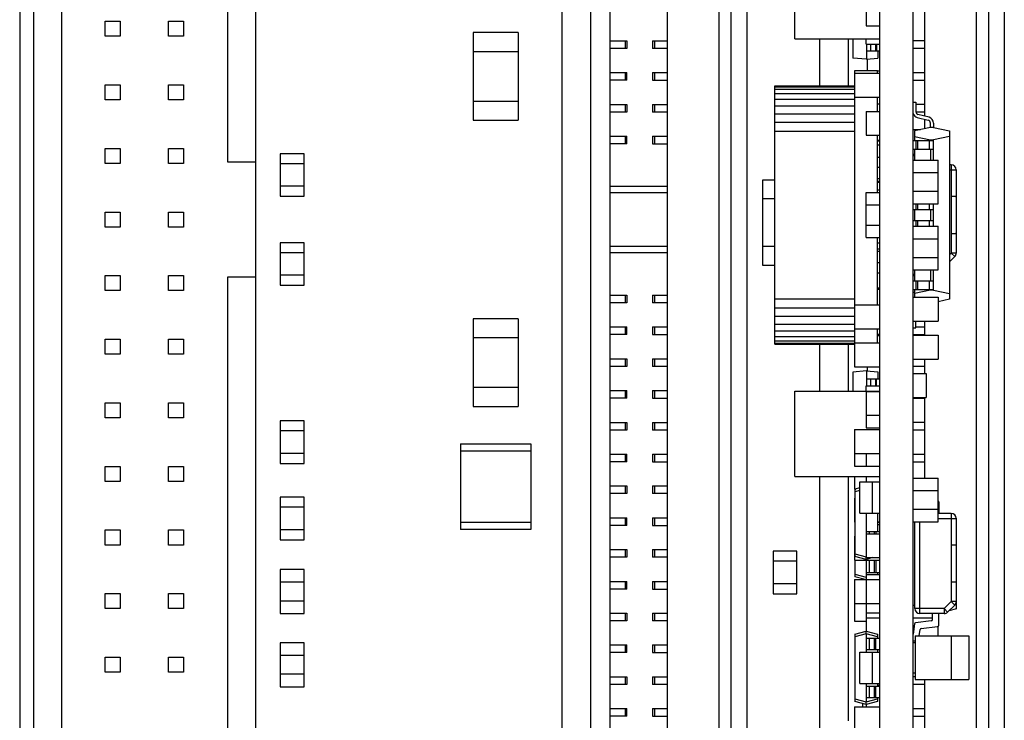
# Model space of a CAD drawing. Header units: millimetres. Extents: x 6 to 490, y 28 to 311.
# Tile 9 of 13: x 297 to 329, y 185 to 208. Entities that reach past the tile are written whole.
import ezdxf

# ---------------------------------------------------------------- set-up
doc = ezdxf.new("R2010")
doc.units = ezdxf.units.MM

msp = doc.modelspace()

# ---------------------------------------------------------------- linework, layer by layer
at = {"color": 7, "linetype": 'Continuous'}
for p, q in [((314.714, 157.957), (314.714, 244.845)), ((324.866, 159.424), (324.866, 243.666)), ((325.93, 159.426), (325.93, 243.664)), ((316.236, 243.098), (316.236, 159.24)), ((328.84, 242.184), (328.84, 160.906)), ((297.376, 241.834), (297.376, 160.968)), ((318.068, 241.205), (318.068, 161.686)), ((315.628, 163.301), (315.628, 239.501)), ((328.332, 239.501), (328.332, 163.301)), ((327.944, 239.291), (327.944, 163.799)), ((319.714, 225.274), (319.714, 177.816)), ((320.102, 225.274), (320.102, 177.816)), ((320.61, 225.274), (320.61, 177.816)), ((297.823, 180.98), (297.823, 221.823)), ((298.709, 221.823), (298.709, 180.98)), ((304.029, 203.23), (304.029, 221.823)), ((304.915, 221.823), (304.915, 180.98)), ((322.146, 207.175), (322.146, 209.895)), ((326.298, 204.703), (326.298, 209.948)), ((324.426, 208.346), (324.426, 207.586)), ((300.103, 207.257), (300.103, 207.737)), ((300.103, 207.737), (300.583, 207.737)), ((300.583, 207.737), (300.583, 207.257)), ((302.135, 207.257), (302.135, 207.737)), ((302.135, 207.737), (302.615, 207.737)), ((302.615, 207.737), (302.615, 207.257)), ((311.865, 207.373), (311.865, 204.573)), ((313.305, 207.373), (311.865, 207.373)), ((313.305, 207.373), (313.305, 204.573)), ((324.426, 207.586), (324.858, 207.586)), ((300.583, 207.257), (300.103, 207.257)), ((302.615, 207.257), (302.135, 207.257)), ((316.236, 207.111), (316.778, 207.111)), ((316.778, 207.111), (316.778, 206.867)), ((317.595, 207.111), (317.595, 206.867)), ((317.595, 207.111), (318.068, 207.111)), ((322.146, 207.175), (324.866, 207.175)), ((322.944, 205.672), (322.944, 207.175)), ((323.858, 205.672), (323.858, 207.175)), ((323.994, 207.175), (323.994, 206.561)), ((324.426, 207.002), (324.426, 207.175)), ((324.866, 207.142), (324.858, 207.142)), ((326.298, 207.111), (325.93, 207.111)), ((311.865, 206.773), (313.305, 206.773)), ((316.778, 206.867), (316.236, 206.867)), ((318.068, 206.867), (317.595, 206.867)), ((324.426, 207.002), (324.858, 207.002)), ((324.434, 207.002), (324.434, 206.522)), ((324.866, 206.782), (324.434, 206.782)), ((324.754, 207.002), (324.754, 206.782)), ((324.794, 206.782), (324.794, 206.554)), ((326.298, 206.867), (325.93, 206.867)), ((324.434, 206.522), (323.994, 206.561)), ((324.434, 206.522), (324.794, 206.554)), ((324.466, 206.165), (324.466, 206.522)), ((316.236, 206.095), (316.778, 206.095)), ((316.778, 205.851), (316.778, 206.095)), ((317.595, 206.095), (317.595, 205.851)), ((317.595, 206.095), (318.068, 206.095)), ((324.066, 206.074), (324.066, 206.165)), ((324.066, 206.165), (324.786, 206.165)), ((324.786, 206.074), (324.786, 206.165)), ((324.786, 206.152), (324.858, 206.152)), ((325.93, 206.095), (326.298, 206.095)), ((316.778, 205.851), (316.236, 205.851)), ((317.595, 205.851), (318.068, 205.851)), ((324.05, 206.074), (324.05, 205.306)), ((324.05, 206.074), (324.858, 206.074)), ((325.93, 205.851), (326.298, 205.851)), ((300.103, 205.225), (300.103, 205.705)), ((300.103, 205.705), (300.583, 205.705)), ((300.583, 205.705), (300.583, 205.225)), ((302.135, 205.225), (302.135, 205.705)), ((302.135, 205.705), (302.615, 205.705)), ((302.615, 205.705), (302.615, 205.225)), ((321.506, 197.418), (321.506, 205.672)), ((321.506, 205.672), (324.05, 205.672)), ((321.506, 205.644), (324.05, 205.644)), ((321.506, 205.562), (324.05, 205.562)), ((300.583, 205.225), (300.103, 205.225)), ((302.615, 205.225), (302.135, 205.225)), ((313.305, 205.173), (311.865, 205.173)), ((321.506, 205.428), (324.05, 205.428)), ((321.506, 205.248), (324.066, 205.248)), ((324.05, 205.306), (324.858, 205.306)), ((324.066, 198.678), (324.066, 205.306)), ((324.786, 204.851), (324.786, 205.306)), ((325.93, 205.145), (326.014, 205.145)), ((326.014, 205.145), (326.014, 204.853)), ((316.236, 205.079), (316.778, 205.079)), ((316.778, 204.835), (316.236, 204.835)), ((316.778, 205.079), (316.778, 204.835)), ((317.595, 205.079), (317.595, 204.835)), ((317.595, 205.079), (318.068, 205.079)), ((318.068, 204.835), (317.595, 204.835)), ((321.506, 205.029), (324.066, 205.029)), ((324.426, 204.851), (324.426, 204.091)), ((324.426, 204.851), (324.858, 204.851)), ((324.786, 205.095), (324.858, 205.095)), ((326.298, 205.079), (326.014, 205.079)), ((326.298, 204.835), (326.014, 204.835)), ((311.865, 204.573), (313.305, 204.573)), ((321.506, 204.779), (324.066, 204.779)), ((324.858, 204.602), (324.866, 204.602)), ((326.053, 204.659), (326.411, 204.579)), ((326.44, 204.671), (326.081, 204.751)), ((326.298, 204.307), (326.298, 204.604)), ((321.506, 204.507), (324.066, 204.507)), ((321.506, 204.225), (324.066, 204.225)), ((321.506, 204.222), (324.066, 204.222)), ((324.858, 204.242), (324.866, 204.242)), ((325.93, 204.277), (326.158, 204.277)), ((326.478, 204.345), (325.966, 204.236)), ((325.966, 204.236), (325.966, 203.925)), ((326.478, 204.345), (326.478, 204.477)), ((326.574, 204.345), (326.478, 204.345)), ((326.574, 204.477), (326.574, 204.345)), ((326.574, 204.345), (327.086, 204.236)), ((327.086, 204.236), (327.086, 198.854)), ((316.236, 204.063), (316.778, 204.063)), ((316.778, 203.819), (316.778, 204.063)), ((317.595, 204.063), (317.595, 203.819)), ((317.595, 204.063), (318.068, 204.063)), ((324.426, 204.091), (324.858, 204.091)), ((324.786, 202.265), (324.786, 204.091)), ((324.866, 203.93), (324.786, 203.93)), ((324.786, 203.912), (324.858, 203.912)), ((325.93, 203.925), (326.574, 203.925)), ((325.966, 204.054), (326.478, 203.945)), ((326.014, 203.925), (326.014, 203.645)), ((326.081, 203.645), (326.081, 203.925)), ((326.44, 203.925), (326.44, 203.645)), ((326.478, 203.945), (326.478, 203.925)), ((326.478, 203.945), (326.574, 203.945)), ((327.086, 204.054), (326.574, 203.945)), ((326.574, 203.302), (326.574, 203.945)), ((300.103, 203.193), (300.103, 203.673)), ((300.103, 203.673), (300.583, 203.673)), ((300.583, 203.673), (300.583, 203.193)), ((302.135, 203.193), (302.135, 203.673)), ((302.135, 203.673), (302.615, 203.673)), ((302.615, 203.673), (302.615, 203.193)), ((316.778, 203.819), (316.236, 203.819)), ((317.595, 203.819), (318.068, 203.819)), ((324.786, 203.792), (324.858, 203.792)), ((325.93, 203.645), (326.574, 203.645)), ((325.966, 203.645), (325.966, 203.302)), ((326.478, 203.645), (326.478, 203.302)), ((305.702, 203.504), (305.702, 202.144)), ((306.462, 203.504), (305.702, 203.504)), ((306.462, 202.144), (306.462, 203.504)), ((324.786, 203.392), (324.858, 203.392)), ((325.93, 203.302), (326.722, 203.302)), ((326.722, 201.902), (326.722, 203.302)), ((300.583, 203.193), (300.103, 203.193)), ((302.615, 203.193), (302.135, 203.193)), ((304.915, 203.23), (304.029, 203.23)), ((306.462, 203.184), (305.702, 203.184)), ((324.786, 203.074), (324.866, 203.074)), ((327.142, 203.145), (327.086, 203.145)), ((327.302, 202.985), (327.302, 200.331)), ((321.11, 202.66), (321.11, 199.94)), ((321.506, 202.66), (321.11, 202.66)), ((324.786, 202.714), (324.866, 202.714)), ((324.786, 202.624), (324.858, 202.624)), ((325.93, 202.902), (326.722, 202.902)), ((306.462, 202.464), (305.702, 202.464)), ((316.236, 202.469), (318.068, 202.469)), ((324.786, 202.592), (324.858, 202.592)), ((324.786, 202.352), (324.858, 202.352)), ((305.702, 202.144), (306.462, 202.144)), ((316.236, 202.266), (318.068, 202.266)), ((321.506, 202.06), (321.11, 202.06)), ((324.426, 200.825), (324.426, 202.265)), ((324.426, 202.265), (324.858, 202.265)), ((325.93, 202.302), (326.722, 202.302)), ((327.142, 202.145), (327.142, 200.945)), ((324.426, 201.865), (324.858, 201.865)), ((325.93, 201.902), (326.722, 201.902)), ((325.93, 201.725), (326.574, 201.725)), ((325.966, 201.725), (325.966, 201.365)), ((326.014, 201.902), (326.014, 201.725)), ((326.081, 201.725), (326.081, 201.902)), ((326.44, 201.902), (326.44, 201.725)), ((326.478, 201.725), (326.478, 201.365)), ((326.574, 201.188), (326.574, 201.902)), ((300.103, 201.161), (300.103, 201.641)), ((300.103, 201.641), (300.583, 201.641)), ((300.583, 201.641), (300.583, 201.161)), ((302.135, 201.161), (302.135, 201.641)), ((302.135, 201.641), (302.615, 201.641)), ((302.615, 201.641), (302.615, 201.161)), ((325.93, 201.365), (326.574, 201.365)), ((326.014, 201.365), (326.014, 201.188)), ((326.081, 201.188), (326.081, 201.365)), ((326.44, 201.365), (326.44, 201.188)), ((300.583, 201.161), (300.103, 201.161)), ((302.615, 201.161), (302.135, 201.161)), ((324.426, 201.225), (324.858, 201.225)), ((325.93, 201.188), (326.722, 201.188)), ((326.722, 199.788), (326.722, 201.188)), ((324.426, 200.825), (324.858, 200.825)), ((324.786, 198.678), (324.786, 200.825)), ((325.93, 200.788), (326.722, 200.788)), ((305.702, 200.659), (305.702, 199.299)), ((306.462, 200.659), (305.702, 200.659)), ((306.462, 199.299), (306.462, 200.659)), ((318.068, 200.536), (316.236, 200.536)), ((321.506, 200.54), (321.11, 200.54)), ((324.786, 200.657), (324.858, 200.657)), ((324.786, 200.466), (324.858, 200.466)), ((306.462, 200.339), (305.702, 200.339)), ((318.068, 200.333), (316.236, 200.333)), ((324.866, 200.376), (324.786, 200.376)), ((325.93, 200.188), (326.722, 200.188)), ((327.086, 200.049), (327.255, 200.218)), ((321.11, 199.94), (321.506, 199.94)), ((324.866, 200.016), (324.786, 200.016)), ((300.103, 199.129), (300.103, 199.609)), ((300.103, 199.609), (300.583, 199.609)), ((300.583, 199.609), (300.583, 199.129)), ((302.135, 199.129), (302.135, 199.609)), ((302.135, 199.609), (302.615, 199.609)), ((302.615, 199.609), (302.615, 199.129)), ((304.029, 180.98), (304.029, 199.572)), ((304.029, 199.572), (304.915, 199.572)), ((306.462, 199.619), (305.702, 199.619)), ((324.786, 199.698), (324.858, 199.698)), ((325.93, 199.788), (326.722, 199.788)), ((325.966, 199.788), (325.966, 199.445)), ((326.478, 199.788), (326.478, 199.445)), ((326.574, 199.145), (326.574, 199.788)), ((305.702, 199.299), (306.462, 199.299)), ((324.786, 199.217), (324.858, 199.217)), ((325.93, 199.445), (326.574, 199.445)), ((325.93, 199.165), (326.574, 199.165)), ((325.966, 199.165), (325.966, 198.922)), ((326.014, 199.445), (326.014, 199.165)), ((326.081, 199.165), (326.081, 199.445)), ((326.44, 199.445), (326.44, 199.165)), ((326.478, 199.165), (326.478, 199.145)), ((300.583, 199.129), (300.103, 199.129)), ((302.615, 199.129), (302.135, 199.129)), ((316.236, 198.983), (316.778, 198.983)), ((316.778, 198.983), (316.778, 198.739)), ((317.595, 198.983), (317.595, 198.739)), ((317.595, 198.983), (318.068, 198.983)), ((321.506, 198.865), (324.066, 198.865)), ((324.866, 199.16), (324.786, 199.16)), ((325.966, 199.065), (325.93, 199.065)), ((325.93, 198.922), (326.722, 198.922)), ((326.478, 199.145), (325.966, 199.036)), ((326.574, 199.145), (326.478, 199.145)), ((326.574, 199.145), (327.086, 199.036)), ((326.722, 198.922), (326.722, 198.154)), ((327.086, 198.854), (326.722, 198.776)), ((316.778, 198.739), (316.236, 198.739)), ((318.068, 198.739), (317.595, 198.739)), ((321.506, 198.583), (324.05, 198.583)), ((324.05, 198.678), (324.05, 197.91)), ((324.05, 198.678), (324.858, 198.678)), ((311.865, 198.229), (311.865, 195.429)), ((313.305, 198.229), (311.865, 198.229)), ((313.305, 198.229), (313.305, 195.429)), ((321.506, 198.311), (324.05, 198.311)), ((324.866, 198.488), (324.858, 198.488)), ((316.236, 197.967), (316.778, 197.967)), ((316.778, 197.723), (316.778, 197.967)), ((317.595, 197.967), (317.595, 197.723)), ((317.595, 197.967), (318.068, 197.967)), ((321.506, 198.061), (324.05, 198.061)), ((324.05, 197.91), (324.858, 197.91)), ((324.066, 197.459), (324.066, 197.91)), ((324.786, 197.459), (324.786, 197.91)), ((325.93, 198.154), (326.722, 198.154)), ((325.93, 197.945), (326.014, 197.945)), ((326.014, 197.945), (326.014, 198.154)), ((326.014, 197.967), (326.298, 197.967)), ((326.298, 197.702), (326.298, 198.154)), ((311.865, 197.629), (313.305, 197.629)), ((316.778, 197.723), (316.236, 197.723)), ((317.595, 197.723), (318.068, 197.723)), ((321.506, 197.842), (324.066, 197.842)), ((321.506, 197.662), (324.066, 197.662)), ((324.866, 197.723), (324.786, 197.723)), ((324.786, 197.702), (324.858, 197.702)), ((324.786, 197.698), (324.858, 197.698)), ((325.93, 197.723), (326.298, 197.723)), ((325.93, 197.702), (326.722, 197.702)), ((326.722, 197.702), (326.722, 196.934)), ((300.103, 197.097), (300.103, 197.577)), ((300.103, 197.577), (300.583, 197.577)), ((300.583, 197.577), (300.583, 197.097)), ((302.135, 197.097), (302.135, 197.577)), ((302.135, 197.577), (302.615, 197.577)), ((302.615, 197.577), (302.615, 197.097)), ((321.506, 197.528), (324.066, 197.528)), ((321.506, 197.446), (324.05, 197.446)), ((321.506, 197.418), (324.05, 197.418)), ((322.944, 195.915), (322.944, 197.418)), ((323.858, 195.915), (323.858, 197.418)), ((324.05, 197.459), (324.05, 196.691)), ((324.05, 197.459), (324.858, 197.459)), ((300.583, 197.097), (300.103, 197.097)), ((302.615, 197.097), (302.135, 197.097)), ((316.236, 196.951), (316.778, 196.951)), ((316.778, 196.707), (316.236, 196.707)), ((316.778, 196.951), (316.778, 196.707)), ((317.595, 196.951), (317.595, 196.707)), ((317.595, 196.951), (318.068, 196.951)), ((318.068, 196.707), (317.595, 196.707)), ((324.05, 196.691), (324.858, 196.691)), ((324.466, 196.568), (324.466, 196.691)), ((325.93, 196.934), (326.722, 196.934)), ((326.298, 196.707), (325.93, 196.707)), ((326.298, 196.479), (326.298, 196.934)), ((324.434, 196.568), (323.994, 196.529)), ((323.994, 196.529), (323.994, 195.915)), ((324.434, 196.568), (324.434, 196.088)), ((324.434, 196.568), (324.794, 196.536)), ((324.794, 196.536), (324.794, 196.308)), ((325.93, 196.479), (326.346, 196.479)), ((326.346, 196.479), (326.346, 195.719)), ((313.305, 196.029), (311.865, 196.029)), ((324.426, 195.915), (324.426, 196.088)), ((324.426, 196.088), (324.858, 196.088)), ((324.434, 196.308), (324.866, 196.308)), ((324.754, 196.088), (324.754, 196.308)), ((316.236, 195.935), (316.778, 195.935)), ((316.778, 195.691), (316.778, 195.935)), ((317.595, 195.935), (317.595, 195.691)), ((317.595, 195.935), (318.068, 195.935)), ((322.146, 193.195), (322.146, 195.915)), ((322.146, 195.915), (324.866, 195.915)), ((324.426, 195.91), (324.426, 194.744)), ((324.426, 195.91), (324.858, 195.91)), ((324.866, 195.948), (324.858, 195.948)), ((325.93, 195.719), (326.346, 195.719)), ((326.298, 193.142), (326.298, 195.719)), ((300.103, 195.065), (300.103, 195.545)), ((300.103, 195.545), (300.583, 195.545)), ((300.583, 195.545), (300.583, 195.065)), ((302.135, 195.065), (302.135, 195.545)), ((302.135, 195.545), (302.615, 195.545)), ((302.615, 195.545), (302.615, 195.065)), ((311.865, 195.429), (313.305, 195.429)), ((316.778, 195.691), (316.236, 195.691)), ((317.595, 195.691), (318.068, 195.691)), ((325.93, 195.691), (326.298, 195.691)), ((324.426, 195.15), (324.858, 195.15)), ((300.583, 195.065), (300.103, 195.065)), ((302.615, 195.065), (302.135, 195.065)), ((305.702, 194.969), (305.702, 193.609)), ((306.462, 194.969), (305.702, 194.969)), ((306.462, 193.609), (306.462, 194.969)), ((316.236, 194.919), (316.778, 194.919)), ((316.778, 194.919), (316.778, 194.675)), ((317.595, 194.919), (317.595, 194.675)), ((317.595, 194.919), (318.068, 194.919)), ((326.298, 194.919), (325.93, 194.919)), ((306.462, 194.649), (305.702, 194.649)), ((316.778, 194.675), (316.236, 194.675)), ((318.068, 194.675), (317.595, 194.675)), ((324.05, 194.695), (324.05, 193.521)), ((324.05, 194.695), (324.858, 194.695)), ((324.426, 194.744), (324.858, 194.744)), ((326.298, 194.675), (325.93, 194.675)), ((311.465, 194.239), (311.465, 191.495)), ((311.465, 194.239), (313.705, 194.239)), ((313.705, 194.239), (313.705, 191.495)), ((306.462, 193.929), (305.702, 193.929)), ((313.705, 193.999), (311.465, 193.999)), ((316.236, 193.903), (316.778, 193.903)), ((316.778, 193.659), (316.778, 193.903)), ((317.595, 193.903), (317.595, 193.659)), ((317.595, 193.903), (318.068, 193.903)), ((324.05, 193.927), (324.858, 193.927)), ((324.426, 193.927), (324.426, 193.525)), ((325.93, 193.903), (326.298, 193.903)), ((300.103, 193.033), (300.103, 193.513)), ((300.103, 193.513), (300.583, 193.513)), ((300.583, 193.513), (300.583, 193.033)), ((302.135, 193.033), (302.135, 193.513)), ((302.135, 193.513), (302.615, 193.513)), ((302.615, 193.513), (302.615, 193.033)), ((305.702, 193.609), (306.462, 193.609)), ((316.778, 193.659), (316.236, 193.659)), ((317.595, 193.659), (318.068, 193.659)), ((324.05, 193.521), (324.858, 193.521)), ((324.426, 193.525), (324.858, 193.525)), ((325.93, 193.659), (326.298, 193.659)), ((322.146, 193.195), (324.866, 193.195)), ((322.944, 177.816), (322.944, 193.195)), ((323.858, 185.382), (323.858, 193.195)), ((324.05, 193.195), (324.05, 192.789)), ((324.426, 193.195), (324.426, 193.023)), ((300.583, 193.033), (300.103, 193.033)), ((302.615, 193.033), (302.135, 193.033)), ((316.236, 192.887), (316.778, 192.887)), ((316.778, 192.887), (316.778, 192.643)), ((317.595, 192.887), (317.595, 192.643)), ((317.595, 192.887), (318.068, 192.887)), ((324.226, 192.023), (324.226, 193.023)), ((324.226, 193.023), (324.858, 193.023)), ((324.626, 192.023), (324.626, 193.023)), ((325.93, 193.142), (326.722, 193.142)), ((326.722, 191.742), (326.722, 193.142)), ((316.778, 192.643), (316.236, 192.643)), ((318.068, 192.643), (317.595, 192.643)), ((324.05, 192.789), (324.094, 192.789)), ((324.226, 192.825), (324.066, 192.782)), ((324.066, 192.782), (324.066, 190.639)), ((324.866, 192.654), (324.858, 192.654)), ((325.93, 192.742), (326.722, 192.742)), ((305.702, 192.531), (305.702, 191.171)), ((306.462, 192.531), (305.702, 192.531)), ((306.462, 191.171), (306.462, 192.531)), ((324.05, 192.501), (324.05, 191.733)), ((324.05, 192.501), (324.066, 192.501)), ((324.866, 192.294), (324.858, 192.294)), ((326.742, 192.382), (326.742, 192.01)), ((306.462, 192.211), (305.702, 192.211)), ((324.226, 192.023), (324.858, 192.023)), ((324.426, 192.023), (324.426, 190.599)), ((324.786, 192.023), (324.786, 191.438)), ((324.866, 192.004), (324.858, 192.004)), ((325.93, 192.142), (326.722, 192.142)), ((327.142, 192.01), (326.722, 192.01)), ((311.465, 191.735), (313.705, 191.735)), ((316.236, 191.871), (316.778, 191.871)), ((316.778, 191.627), (316.236, 191.627)), ((316.778, 191.627), (316.778, 191.871)), ((317.595, 191.871), (317.595, 191.627)), ((317.595, 191.871), (318.068, 191.871)), ((317.595, 191.627), (318.068, 191.627)), ((324.05, 191.733), (324.066, 191.733)), ((324.786, 191.737), (324.858, 191.737)), ((324.786, 191.733), (324.858, 191.733)), ((324.866, 191.644), (324.786, 191.644)), ((325.93, 191.742), (326.722, 191.742)), ((325.982, 188.97), (325.982, 191.742)), ((327.308, 191.858), (327.302, 191.86)), ((327.302, 191.85), (327.302, 189.196)), ((327.308, 188.961), (327.308, 191.858)), ((300.103, 191.001), (300.103, 191.481)), ((300.103, 191.481), (300.583, 191.481)), ((300.583, 191.481), (300.583, 191.001)), ((302.135, 191.001), (302.135, 191.481)), ((302.135, 191.481), (302.615, 191.481)), ((302.615, 191.481), (302.615, 191.001)), ((306.462, 191.491), (305.702, 191.491)), ((313.705, 191.495), (311.465, 191.495)), ((324.426, 191.359), (324.858, 191.359)), ((324.429, 191.438), (324.429, 191.359)), ((324.429, 191.438), (324.866, 191.438)), ((324.73, 191.438), (324.73, 191.359)), ((300.583, 191.001), (300.103, 191.001)), ((302.615, 191.001), (302.135, 191.001)), ((305.702, 191.171), (306.462, 191.171)), ((324.05, 191.281), (324.05, 190.513)), ((324.05, 191.281), (324.066, 191.281)), ((327.142, 191.01), (327.142, 189.81)), ((316.236, 190.855), (316.778, 190.855)), ((316.778, 190.855), (316.778, 190.611)), ((317.595, 190.855), (317.595, 190.611)), ((317.595, 190.855), (318.068, 190.855)), ((321.45, 190.804), (321.45, 189.444)), ((322.21, 190.804), (321.45, 190.804)), ((322.21, 189.444), (322.21, 190.804)), ((324.866, 190.766), (324.858, 190.766)), ((316.778, 190.611), (316.236, 190.611)), ((318.068, 190.611), (317.595, 190.611)), ((322.21, 190.484), (321.45, 190.484)), ((324.05, 190.513), (324.858, 190.513)), ((324.426, 190.542), (324.066, 190.639)), ((324.066, 190.513), (324.066, 189.988)), ((324.637, 190.599), (324.426, 190.542)), ((324.426, 190.599), (324.858, 190.599)), ((324.426, 190.542), (324.426, 190.599)), ((324.426, 190.513), (324.426, 189.9)), ((324.429, 190.513), (324.429, 190.116)), ((324.73, 190.513), (324.73, 190.116)), ((305.698, 190.218), (305.698, 188.81)), ((306.466, 190.218), (305.698, 190.218)), ((306.466, 188.81), (306.466, 190.218)), ((324.426, 190.058), (324.858, 190.058)), ((324.866, 190.116), (324.429, 190.116)), ((324.786, 190.116), (324.786, 190.058)), ((306.466, 189.81), (305.698, 189.81)), ((316.236, 189.839), (316.778, 189.839)), ((316.778, 189.595), (316.778, 189.839)), ((317.595, 189.839), (317.595, 189.595)), ((317.595, 189.839), (318.068, 189.839)), ((322.21, 189.764), (321.45, 189.764)), ((324.05, 189.9), (324.05, 188.563)), ((324.05, 189.9), (324.858, 189.9)), ((324.397, 189.9), (324.066, 189.988)), ((324.426, 189.896), (324.426, 189.136)), ((324.426, 189.896), (324.858, 189.896)), ((300.103, 188.969), (300.103, 189.449)), ((300.103, 189.449), (300.583, 189.449)), ((300.583, 189.449), (300.583, 188.969)), ((302.135, 188.969), (302.135, 189.449)), ((302.135, 189.449), (302.615, 189.449)), ((302.615, 189.449), (302.615, 188.969)), ((316.778, 189.595), (316.236, 189.595)), ((317.595, 189.595), (318.068, 189.595)), ((321.45, 189.444), (322.21, 189.444)), ((306.466, 189.21), (305.698, 189.21)), ((324.05, 189.132), (324.858, 189.132)), ((324.426, 189.136), (324.858, 189.136)), ((324.426, 189.132), (324.426, 188.245)), ((300.583, 188.969), (300.103, 188.969)), ((302.615, 188.969), (302.135, 188.969)), ((305.698, 188.81), (306.466, 188.81)), ((316.236, 188.823), (316.778, 188.823)), ((316.778, 188.823), (316.778, 188.579)), ((317.595, 188.823), (317.595, 188.579)), ((317.595, 188.823), (318.068, 188.823)), ((324.426, 188.839), (324.858, 188.839)), ((325.93, 189.078), (325.982, 189.078)), ((326.916, 188.81), (326.142, 188.81)), ((326.542, 188.618), (326.542, 188.81)), ((326.742, 188.438), (326.742, 188.81)), ((327.029, 188.857), (327.255, 189.083)), ((327.308, 188.961), (327.069, 188.897)), ((316.778, 188.579), (316.236, 188.579)), ((318.068, 188.579), (317.595, 188.579)), ((324.05, 188.563), (324.426, 188.563)), ((324.426, 188.676), (324.858, 188.676)), ((325.93, 188.678), (326.542, 188.678)), ((325.97, 188.482), (325.93, 188.156)), ((326.507, 188.579), (326.005, 188.517)), ((324.066, 188.149), (324.426, 188.245)), ((324.426, 188.245), (324.786, 188.149)), ((324.426, 188.168), (324.426, 188.245)), ((324.426, 188.168), (324.426, 187.577)), ((326.123, 188.102), (326.147, 188.299)), ((326.182, 188.334), (326.707, 188.398)), ((326.722, 188.102), (326.722, 188.403)), ((305.698, 187.881), (305.698, 186.473)), ((306.466, 187.881), (305.698, 187.881)), ((306.466, 186.473), (306.466, 187.881)), ((324.066, 188.149), (324.066, 186.006)), ((324.429, 188.021), (324.429, 187.661)), ((324.429, 188.021), (324.866, 188.021)), ((324.73, 187.661), (324.73, 188.021)), ((324.786, 188.149), (324.786, 188.021)), ((325.986, 187.93), (325.93, 187.93)), ((325.93, 187.882), (325.986, 187.882)), ((325.986, 188.102), (325.986, 186.702)), ((325.986, 188.102), (327.706, 188.102)), ((327.146, 188.102), (327.146, 186.702)), ((327.706, 188.102), (327.706, 186.702)), ((316.236, 187.807), (316.778, 187.807)), ((316.778, 187.563), (316.236, 187.563)), ((316.778, 187.563), (316.778, 187.807)), ((317.595, 187.807), (317.595, 187.563)), ((317.595, 187.807), (318.068, 187.807)), ((317.595, 187.563), (318.068, 187.563)), ((324.226, 186.577), (324.226, 187.577)), ((324.226, 187.577), (324.858, 187.577)), ((324.429, 187.661), (324.866, 187.661)), ((324.626, 186.577), (324.626, 187.577)), ((324.786, 187.661), (324.786, 187.577)), ((300.103, 186.937), (300.103, 187.417)), ((300.103, 187.417), (300.583, 187.417)), ((300.583, 187.417), (300.583, 186.937)), ((302.135, 186.937), (302.135, 187.417)), ((302.135, 187.417), (302.615, 187.417)), ((302.615, 187.417), (302.615, 186.937)), ((306.466, 187.473), (305.698, 187.473)), ((324.866, 187.349), (324.858, 187.349)), ((300.583, 186.937), (300.103, 186.937)), ((302.615, 186.937), (302.135, 186.937)), ((325.93, 186.922), (325.986, 186.922)), ((306.466, 186.873), (305.698, 186.873)), ((316.236, 186.791), (316.778, 186.791)), ((316.778, 186.791), (316.778, 186.547)), ((317.595, 186.791), (317.595, 186.547)), ((317.595, 186.791), (318.068, 186.791)), ((324.226, 186.577), (324.858, 186.577)), ((324.426, 186.577), (324.426, 185.986)), ((324.786, 186.577), (324.786, 186.493)), ((325.986, 186.791), (325.93, 186.791)), ((325.986, 186.702), (327.706, 186.702)), ((326.298, 183.876), (326.298, 186.702)), ((305.698, 186.473), (306.466, 186.473)), ((316.778, 186.547), (316.236, 186.547)), ((318.068, 186.547), (317.595, 186.547)), ((324.429, 186.493), (324.429, 186.133)), ((324.429, 186.493), (324.866, 186.493)), ((324.73, 186.133), (324.73, 186.493)), ((324.786, 186.52), (324.858, 186.52)), ((326.298, 186.547), (325.93, 186.547)), ((324.426, 185.909), (324.066, 186.006)), ((324.786, 186.006), (324.426, 185.909)), ((324.426, 185.909), (324.426, 185.986)), ((324.429, 186.133), (324.866, 186.133)), ((324.786, 186.133), (324.786, 186.006)), ((316.236, 185.775), (316.778, 185.775)), ((316.778, 185.531), (316.778, 185.775)), ((317.595, 185.775), (317.595, 185.531)), ((317.595, 185.775), (318.068, 185.775)), ((324.05, 185.836), (324.05, 185.068)), ((324.05, 185.836), (324.858, 185.836)), ((324.306, 185.941), (324.306, 185.836)), ((324.426, 185.909), (324.426, 185.836)), ((324.858, 185.794), (324.866, 185.794)), ((325.93, 185.775), (326.298, 185.775)), ((316.778, 185.531), (316.236, 185.531)), ((317.595, 185.531), (318.068, 185.531)), ((325.93, 185.531), (326.298, 185.531))]:
    msp.add_line(p, q, dxfattribs=at)
at = {"color": 9, "linetype": 'Continuous'}
for p, q in [((316.719, 207.111), (316.719, 206.867)), ((317.677, 206.867), (317.677, 207.111)), ((324.574, 206.782), (324.574, 207.002)), ((324.719, 207.002), (324.719, 206.782)), ((316.719, 206.095), (316.719, 205.851)), ((317.677, 205.851), (317.677, 206.095)), ((316.719, 205.079), (316.719, 204.835)), ((317.677, 204.835), (317.677, 205.079)), ((316.719, 204.063), (316.719, 203.819)), ((317.677, 203.819), (317.677, 204.063)), ((327.086, 202.985), (327.302, 202.985)), ((327.142, 203.145), (327.142, 202.145)), ((327.142, 200.945), (327.142, 200.331)), ((327.086, 200.276), (327.142, 200.331)), ((327.302, 200.331), (327.142, 200.331)), ((327.142, 200.331), (327.255, 200.218)), ((316.719, 198.983), (316.719, 198.739)), ((317.677, 198.739), (317.677, 198.983)), ((316.719, 197.967), (316.719, 197.723)), ((317.677, 197.723), (317.677, 197.967)), ((316.719, 196.951), (316.719, 196.707)), ((317.677, 196.707), (317.677, 196.951)), ((324.574, 196.088), (324.574, 196.308)), ((324.719, 196.308), (324.719, 196.088)), ((316.719, 195.935), (316.719, 195.691)), ((317.677, 195.691), (317.677, 195.935)), ((316.719, 194.919), (316.719, 194.675)), ((317.677, 194.675), (317.677, 194.919)), ((316.719, 193.903), (316.719, 193.659)), ((317.677, 193.659), (317.677, 193.903)), ((316.719, 192.887), (316.719, 192.643)), ((317.677, 192.643), (317.677, 192.887)), ((324.226, 192.747), (324.066, 192.704)), ((327.142, 192.01), (327.142, 191.01)), ((316.719, 191.871), (316.719, 191.627)), ((317.677, 191.627), (317.677, 191.871)), ((326.142, 188.81), (326.142, 191.742)), ((326.722, 191.85), (327.302, 191.85)), ((324.527, 191.359), (324.527, 191.438)), ((324.684, 191.438), (324.684, 191.359)), ((316.719, 190.855), (316.719, 190.611)), ((317.677, 190.611), (317.677, 190.855)), ((324.066, 190.716), (324.426, 190.619)), ((324.527, 190.116), (324.527, 190.513)), ((324.684, 190.513), (324.684, 190.116)), ((324.066, 190.066), (324.426, 189.969)), ((324.758, 190.058), (324.786, 190.066)), ((316.719, 189.839), (316.719, 189.595)), ((317.677, 189.595), (317.677, 189.839)), ((327.142, 189.81), (327.142, 189.196)), ((326.916, 188.97), (327.142, 189.196)), ((327.302, 189.196), (327.142, 189.196)), ((327.142, 189.196), (327.255, 189.083)), ((316.719, 188.823), (316.719, 188.579)), ((317.677, 188.579), (317.677, 188.823)), ((326.916, 188.97), (325.982, 188.97)), ((326.916, 188.97), (326.916, 188.81)), ((327.029, 188.857), (326.916, 188.97)), ((324.426, 188.168), (324.066, 188.071)), ((324.786, 188.071), (324.426, 188.168)), ((324.527, 187.661), (324.527, 188.021)), ((324.684, 188.021), (324.684, 187.661)), ((316.719, 187.807), (316.719, 187.563)), ((317.677, 187.563), (317.677, 187.807)), ((316.719, 186.791), (316.719, 186.547)), ((317.677, 186.547), (317.677, 186.791)), ((324.527, 186.133), (324.527, 186.493)), ((324.684, 186.493), (324.684, 186.133)), ((324.066, 186.083), (324.426, 185.986)), ((324.426, 185.986), (324.786, 186.083)), ((316.719, 185.775), (316.719, 185.531)), ((317.677, 185.531), (317.677, 185.775))]:
    msp.add_line(p, q, dxfattribs=at)
at = {"color": 7, "linetype": 'Continuous'}
for centre, radius, start, end in [((326.126, 204.853), 0.112, 180, 246.377), ((326.126, 204.853), 0.208, 199.1308, 249.3445), ((326.366, 204.477), 0.112, 0, 66.377), ((326.366, 204.477), 0.208, 0, 69.3445), ((326.18, 203.597), 0.274, 203.9285, 218.6822), ((327.142, 202.985), 0.16, 0, 90), ((327.142, 200.331), 0.16, 315, 0), ((326.18, 199.493), 0.274, 141.3178, 156.0715), ((326.702, 192.382), 0.04, 0, 60.322), ((327.142, 191.85), 0.16, 0, 90), ((327.142, 189.196), 0.16, 315, 0), ((326.142, 188.97), 0.16, 180, 270), ((326.916, 188.97), 0.16, 270, 315), ((326.01, 188.477), 0.04, 97, 173), ((326.502, 188.618), 0.04, 277, 360), ((326.187, 188.294), 0.04, 97, 173), ((326.702, 188.438), 0.04, 277, 360), ((324.746, 185.554), 0.12, 339.0116, 0)]:
    msp.add_arc(centre, radius, start, end, dxfattribs=at)
for points, knots in [([(327.142, 202.145), (327.153, 202.145), (327.173, 202.145), (327.203, 202.145), (327.23, 202.145), (327.255, 202.144), (327.274, 202.141), (327.288, 202.138), (327.295, 202.135), (327.299, 202.131), (327.302, 202.128), (327.302, 202.125), (327.302, 202.123)], [0, 0, 0, 0, 0.187236, 0.367316, 0.532951, 0.67794, 0.797026, 0.887157, 0.921735, 0.950556, 0.975688, 1, 1, 1, 1]), ([(327.302, 200.967), (327.302, 200.966), (327.302, 200.963), (327.299, 200.959), (327.295, 200.956), (327.288, 200.952), (327.274, 200.949), (327.255, 200.947), (327.23, 200.946), (327.203, 200.945), (327.173, 200.945), (327.153, 200.945), (327.142, 200.945)], [0, 0, 0, 0, 0.024312, 0.049443, 0.078262, 0.112839, 0.20297, 0.322055, 0.467044, 0.63268, 0.812762, 1, 1, 1, 1]), ([(327.142, 191.01), (327.153, 191.01), (327.173, 191.01), (327.203, 191.01), (327.23, 191.009), (327.255, 191.008), (327.274, 191.006), (327.288, 191.003), (327.295, 190.999), (327.299, 190.996), (327.302, 190.992), (327.302, 190.989), (327.302, 190.988)], [0, 0, 0, 0, 0.187236, 0.367316, 0.532951, 0.67794, 0.797026, 0.887157, 0.921735, 0.950556, 0.975688, 1, 1, 1, 1]), ([(327.302, 189.832), (327.302, 189.83), (327.302, 189.827), (327.299, 189.824), (327.295, 189.82), (327.288, 189.817), (327.274, 189.814), (327.255, 189.811), (327.23, 189.81), (327.203, 189.81), (327.173, 189.81), (327.153, 189.81), (327.142, 189.81)], [0, 0, 0, 0, 0.024312, 0.049443, 0.078262, 0.112839, 0.20297, 0.322055, 0.467044, 0.63268, 0.812762, 1, 1, 1, 1])]:
    msp.add_open_spline(points, degree=3, knots=knots, dxfattribs=at)

doc.saveas('drawing.dxf')
